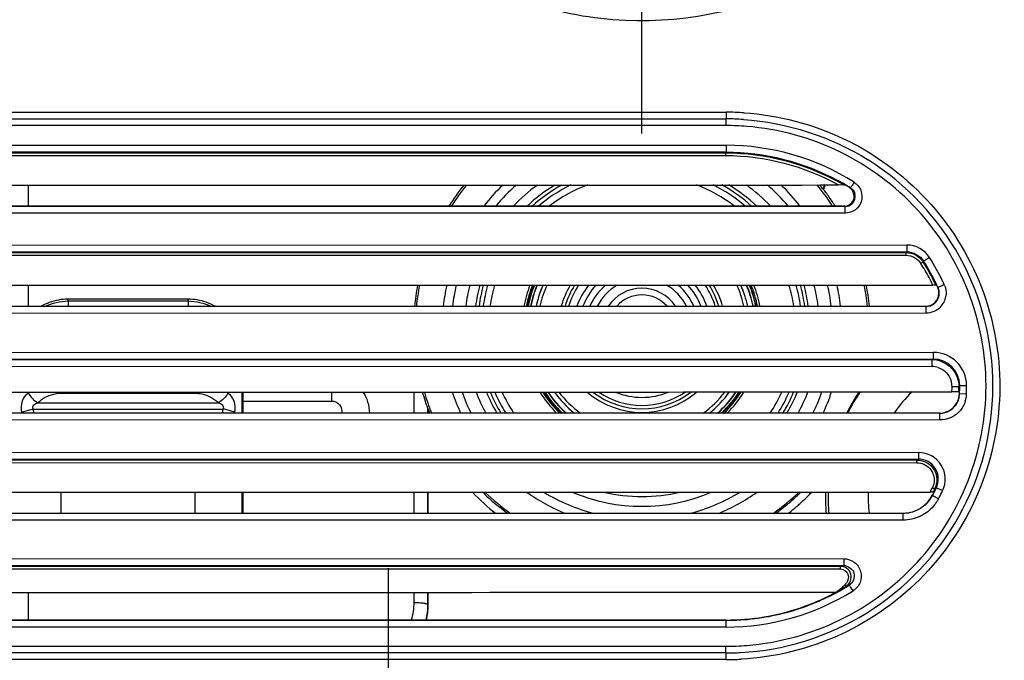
# Model space of a CAD drawing. Header units: millimetres. Extents: x 0 to 1660, y 0 to 1166.
# Tile 31 of 94: x 282 to 355, y 952 to 1000. Entities that reach past the tile are written whole.
import ezdxf

# ---------------------------------------------------------------- set-up
doc = ezdxf.new("R2010")
doc.units = ezdxf.units.MM
doc.header["$LTSCALE"] = 65.395
doc.linetypes.add('CENTER', pattern=[0.6, 0.375, -0.075, 0.075, -0.075])
doc.layers.get('0').update_dxf_attribs({"linetype": 'CONTINUOUS'})
doc.layers.add('DEFAULT_1', color=7, linetype='CENTER')
doc.layers.add('SUPERFICI', color=7, linetype='CONTINUOUS')

msp = doc.modelspace()

# ---------------------------------------------------------------- linework, layer by layer
at = {"color": 9, "linetype": 'Continuous'}
for p, q in [((244.495, 992.856), (334.585, 992.856)), ((334.561, 991.856), (245.911, 991.857)), ((253.441, 990.388), (334.586, 990.38)), ((253.447, 989.888), (334.572, 989.88)), ((253.567, 989.821), (334.57, 989.813)), ((253.57, 989.621), (334.568, 989.613)), ((334.57, 989.813), (334.572, 989.88)), ((282.273, 987.391), (282.273, 985.821)), ((343.9, 987.187), (343.83, 987.207)), ((343.502, 985.802), (256.262, 985.789)), ((343.516, 985.302), (256.255, 985.289)), ((257.185, 982.923), (348.132, 982.908)), ((257.191, 982.423), (348.116, 982.408)), ((257.28, 982.357), (348.08, 982.342)), ((257.283, 982.157), (348.073, 982.142)), ((348.116, 982.408), (348.08, 982.342)), ((349.384, 981.708), (349.349, 981.639)), ((282.273, 979.891), (282.273, 978.321)), ((350.438, 979.743), (350.463, 979.726)), ((285.273, 978.718), (285.273, 978.855)), ((294.273, 978.854), (294.273, 978.718)), ((319.751, 978.353), (319.909, 978.321)), ((334.315, 978.338), (334.32, 978.321)), ((336.795, 978.353), (336.638, 978.321)), ((349.531, 978.321), (349.557, 978.305)), ((349.573, 977.805), (257.738, 977.789)), ((349.557, 978.305), (257.744, 978.289)), ((258.996, 974.889), (350.106, 974.872)), ((259.001, 974.389), (350.09, 974.372)), ((259.063, 974.328), (350.028, 974.311)), ((350.09, 974.372), (350.028, 974.311)), ((259.069, 973.828), (350.012, 973.811)), ((284.765, 971.81), (294.782, 971.81)), ((305.023, 971.893), (305.023, 971.226)), ((311.204, 970.321), (311.203, 971.894)), ((351.511, 972.306), (352.027, 972.304)), ((352.088, 972.373), (352.027, 972.305)), ((352.078, 971.755), (352.064, 971.771)), ((352.594, 971.738), (352.078, 971.755)), ((352.605, 972.373), (352.088, 972.373)), ((283.006, 971.099), (296.541, 971.099)), ((298.377, 971.226), (305.023, 971.226)), ((350.58, 970.305), (259, 970.288)), ((282.653, 970.614), (296.894, 970.614)), ((312.237, 970.321), (312.237, 970.658)), ((350.58, 970.305), (350.565, 970.321)), ((350.596, 969.805), (258.995, 969.788)), ((258.243, 967.389), (349.004, 967.373)), ((258.248, 966.889), (348.988, 966.873)), ((258.302, 966.822), (348.881, 966.806)), ((258.304, 966.622), (348.875, 966.606)), ((284.765, 962.821), (284.765, 964.391)), ((294.782, 964.392), (294.782, 962.821)), ((311.206, 962.821), (311.205, 964.394)), ((312.237, 962.821), (312.237, 964.395)), ((350.336, 964.718), (350.226, 964.643)), ((350.038, 964.131), (350.029, 964.148)), ((347.832, 962.804), (347.822, 962.821)), ((347.847, 962.304), (257.98, 962.289)), ((347.832, 962.804), (257.986, 962.789)), ((257.412, 959.423), (343.408, 959.411)), ((257.418, 958.924), (343.393, 958.911)), ((257.455, 958.857), (343.156, 958.844)), ((257.458, 958.657), (343.151, 958.644)), ((343.581, 957.362), (343.567, 957.358)), ((282.273, 956.891), (282.273, 954.821)), ((311.208, 956.133), (311.208, 956.894)), ((312.237, 955.975), (312.237, 956.895)), ((312.254, 955.958), (312.237, 955.975)), ((334.571, 954.797), (253.873, 954.789)), ((334.573, 954.821), (334.571, 954.797)), ((334.586, 954.297), (253.866, 954.29)), ((245.912, 952.856), (334.561, 952.856)), ((334.586, 951.856), (244.495, 951.856))]:
    msp.add_line(p, q, dxfattribs=at)
at = {"color": 7, "linetype": 'Continuous'}
for p, q in [((244.504, 992.356), (334.573, 992.356)), ((343.568, 987.361), (343.587, 987.356)), ((341.89, 987.071), (341.856, 987.087)), ((343.433, 985.821), (256.476, 985.821)), ((350.376, 979.862), (350.385, 979.856)), ((259.33, 978.321), (349.531, 978.321)), ((294.273, 978.854), (285.273, 978.855)), ((352.021, 971.902), (352.066, 971.856)), ((298.377, 971.226), (298.376, 970.321)), ((350.565, 970.321), (259.305, 970.321)), ((312.237, 970.658), (312.246, 970.612)), ((298.387, 962.821), (298.39, 964.392)), ((312.254, 962.821), (312.254, 964.395)), ((350.107, 964.407), (350.138, 964.356)), ((258.015, 962.821), (347.822, 962.821)), ((342.973, 957.017), (342.893, 956.964)), ((312.257, 955.958), (312.257, 956.895)), ((342.649, 956.804), (342.607, 956.778)), ((342.806, 956.906), (342.772, 956.884)), ((334.573, 954.821), (254.287, 954.821)), ((334.573, 952.356), (244.504, 952.356))]:
    msp.add_line(p, q, dxfattribs=at)
for centre, radius, start, end in [((334.567, 972.297), 20.059, 86.23473, 89.98302), ((334.573, 972.356), 20, 301.72921, 57.85165), ((328.244, 976.698), 17.084, 141.22389, 147.69684), ((336.77, 989.089), 5.466, 338.52285, 342.06673), ((336.78, 989.033), 5.473, 338.99629, 342.70538), ((333.9, 952.429), 36.246, 74.52966, 74.77863), ((334.573, 972.356), 17.5, 58.06483, 58.99728), ((343.435, 986.575), 0.746, 47.59904, 58.00315), ((328.271, 976.698), 17.119, 35.99528, 37.29507), ((328.246, 976.68), 17.15, 33.08206, 35.99498), ((343.434, 986.571), 0.75, 269.9364, 349.15789), ((328.249, 976.682), 17.146, 32.21442, 33.08209), ((348.079, 980.841), 1.5, 32.13392, 36.34156), ((328.235, 976.694), 17.076, 169.1907, 174.52992), ((328.273, 976.647), 8.824, 158.38448, 168.8826), ((328.288, 976.643), 8.821, 158.34489, 169.02565), ((328.291, 976.643), 8.726, 158.10641, 168.39348), ((328.273, 976.647), 8.51, 157.54762, 168.40635), ((328.289, 976.642), 8.51, 157.50549, 168.61347), ((328.293, 976.641), 8.121, 156.36154, 168.05983), ((328.288, 976.642), 8.115, 156.34737, 165.06564), ((328.273, 976.647), 6, 147.1789, 163.80851), ((328.273, 976.647), 6, 16.20839, 32.87485), ((328.254, 976.641), 8.121, 11.94575, 23.69757), ((328.252, 976.641), 8.122, 11.94845, 23.69595), ((328.253, 976.641), 8.121, 11.94045, 23.69333), ((328.257, 976.642), 8.51, 11.38689, 22.53979), ((328.273, 976.647), 8.51, 11.59365, 22.49609), ((328.256, 976.643), 8.727, 11.61037, 21.9392), ((328.259, 976.642), 8.821, 10.97527, 21.69629), ((328.273, 976.647), 8.824, 11.1174, 21.65941), ((328.249, 976.687), 17.145, 5.46981, 10.82834), ((328.395, 945.087), 41.139, 57.70283, 57.82009), ((334.573, 972.356), 17.5, 24.9681, 25.37693), ((285.326, 974.559), 4.299, 109.95003, 118.8594), ((294.208, 974.534), 4.325, 61.15188, 71.04667), ((329.956, 976.318), 10.539, 168.88663, 169.04041), ((328.291, 976.644), 8.727, 168.40155, 168.91551), ((329.428, 976.411), 9.689, 168.40926, 168.6297), ((328.264, 976.65), 8.09, 165.07691, 168.07464), ((328.274, 976.647), 8.101, 165.68187, 168.07491), ((327.124, 976.412), 9.683, 11.37048, 11.59106), ((328.256, 976.644), 8.726, 11.08425, 11.60241), ((326.599, 976.319), 10.53, 10.95988, 11.11378), ((350.025, 972.299), 2.011, 71.71501, 89.91298), ((350.024, 972.308), 2.005, 40.87848, 51.07858), ((328.273, 976.647), 8.824, 212.58726, 225.82488), ((328.294, 976.667), 8.834, 212.69849, 225.91739), ((328.3, 976.668), 8.742, 213.08867, 226.56426), ((328.273, 976.647), 8.51, 213.93371, 228.04346), ((328.297, 976.67), 8.526, 214.04691, 228.17366), ((328.302, 976.675), 8.139, 215.95751, 231.33328), ((328.301, 976.674), 8.137, 215.96551, 231.34374), ((328.273, 976.647), 6, 232.34285, 307.69345), ((328.246, 976.674), 8.138, 308.63594, 324.09411), ((328.245, 976.675), 8.139, 308.64492, 324.08488), ((328.247, 976.673), 8.137, 308.67184, 324.08332), ((328.244, 976.675), 8.14, 308.68256, 324.09438), ((328.249, 976.671), 8.526, 311.82626, 325.99656), ((328.273, 976.647), 8.51, 311.95654, 326.11165), ((328.246, 976.668), 8.743, 313.43193, 326.95672), ((328.252, 976.667), 8.834, 314.07559, 327.34405), ((328.273, 976.647), 8.824, 314.17512, 327.45683), ((351.521, 943.783), 28.128, 89.84457, 90.03205), ((334.573, 972.356), 17.5, 358.08335, 358.36275), ((350.568, 971.814), 1.492, 291.925, 299.31412), ((348.871, 965.308), 1.509, 333.83322, 350.20551), ((356.252, 964.085), 14.231, 178.70993, 180.15279), ((334.573, 972.356), 17.5, 332.03011, 332.79711), ((356.26, 964.086), 14.239, 180.15646, 185.09986), ((347.819, 965.336), 2.515, 270.06532, 283.9421), ((347.822, 965.325), 2.503, 283.93637, 297.54227), ((347.822, 965.321), 2.5, 297.58545, 304.53343), ((334.502, 969.55), 15.127, 303.29621, 303.68976), ((335.067, 966.735), 12.529, 311.1039, 312.5501), ((324.71, 978.01), 27.838, 312.44215, 312.76612), ((334.506, 969.544), 15.119, 302.58528, 303.14056), ((306.739, 955.975), 5.498, 347.88293, 359.9977), ((306.753, 955.962), 5.502, 348.03418, 359.9601), ((334.573, 972.356), 17.535, 270, 288.61152), ((334.575, 972.352), 19.996, 273.10517, 301.7305), ((334.568, 972.437), 20.081, 270.01618, 273.11219)]:
    msp.add_arc(centre, radius, start, end, dxfattribs=at)
at = {"color": 9, "linetype": 'Continuous'}
for centre, radius, start, end in [((334.579, 972.305), 20.551, 86.20922, 89.98368), ((334.554, 972.343), 19.514, 85.35008, 89.97973), ((334.579, 972.355), 18.025, 57.81413, 89.97929), ((328.273, 976.647), 16.982, 140.73512, 147.27494), ((328.273, 976.647), 14.983, 134.13254, 142.19834), ((328.273, 976.647), 14.292, 131.18532, 140.06014), ((328.273, 976.647), 13.308, 126.07087, 136.38003), ((328.273, 976.647), 12.009, 116.37994, 130.18209), ((328.273, 976.647), 11.509, 110.79548, 127.07076), ((328.273, 976.647), 11.509, 52.92925, 69.24532), ((328.273, 976.647), 12.009, 49.81791, 63.6618), ((328.273, 976.647), 13.308, 43.61997, 53.97125), ((328.273, 976.647), 14.292, 39.93997, 48.85749), ((328.273, 976.647), 14.983, 37.80165, 45.91229), ((328.273, 976.647), 16.982, 32.71631, 39.31212), ((334.553, 972.33), 17.552, 59.54175, 61.3858), ((334.571, 972.367), 17.445, 59.5328, 60.71811), ((334.585, 972.386), 17.488, 57.8177, 59.54183), ((343.502, 986.551), 0.749, 269.96612, 356.00249), ((343.499, 986.551), 0.753, 356.04179, 10.48282), ((333.839, 952.289), 34.878, 73.91604, 74.03252), ((348.131, 980.907), 2.001, 32.25593, 89.96249), ((334.563, 972.36), 17.251, 30.09452, 32.12022), ((334.554, 972.351), 17.469, 25.9711, 32.1204), ((334.552, 972.35), 17.538, 25.62719, 32.2499), ((334.571, 972.349), 18.036, 25.65061, 32.25687), ((334.553, 972.355), 17.262, 25.95554, 30.09426), ((328.273, 976.647), 16.982, 168.97368, 174.3409), ((328.273, 976.647), 14.983, 167.45896, 173.58064), ((328.273, 976.647), 14.292, 166.84391, 173.26862), ((328.273, 976.647), 13.308, 165.86523, 172.76788), ((328.273, 976.647), 12.009, 164.29776, 171.98168), ((328.273, 976.647), 11.509, 163.59879, 171.63035), ((328.273, 976.647), 8.822, 158.38368, 169.05586), ((328.273, 976.647), 8.691, 158.03758, 168.68536), ((328.294, 976.64), 7.848, 155.4804, 167.63343), ((328.298, 976.637), 6.301, 148.81099, 164.49232), ((328.273, 976.647), 5.748, 145.53868, 163.06092), ((328.273, 976.647), 5.148, 140.84162, 161.01441), ((328.273, 976.647), 4.732, 136.58695, 159.28665), ((328.273, 976.647), 4.241, 129.90737, 156.7451), ((328.273, 976.647), 3.741, 119.6188, 153.40283), ((328.273, 976.647), 3.741, 26.59717, 60.42501), ((328.273, 976.647), 4.241, 23.2549, 50.13556), ((328.273, 976.647), 4.732, 20.71333, 43.45467), ((328.273, 976.647), 5.148, 18.98559, 39.20031), ((328.273, 976.647), 5.748, 16.93654, 34.48517), ((328.245, 976.635), 6.304, 15.66472, 31.21881), ((328.252, 976.64), 7.848, 12.36682, 24.56623), ((328.273, 976.647), 8.691, 11.31464, 22.00624), ((328.273, 976.647), 8.822, 10.94414, 21.66118), ((328.273, 976.647), 11.509, 8.36965, 16.44469), ((328.273, 976.647), 12.009, 8.01832, 15.74586), ((328.273, 976.647), 13.308, 7.23212, 14.17783), ((328.273, 976.647), 14.292, 6.73138, 13.1994), ((328.273, 976.647), 14.983, 6.41936, 12.5846), ((328.273, 976.647), 16.982, 5.65924, 11.07038), ((334.574, 972.361), 17.447, 25.62556, 25.96905), ((334.568, 972.359), 17.519, 25.36275, 25.62468), ((334.573, 972.361), 17.514, 24.86893, 25.36276), ((334.589, 972.359), 18.015, 25.39344, 25.64816), ((334.594, 972.361), 18.009, 24.87424, 25.39346), ((349.573, 979.306), 1.499, 21.59686, 24.87161), ((328.273, 976.647), 3.025, 33.61507, 146.38493), ((328.273, 976.647), 2.526, 41.52272, 138.47727), ((349.556, 979.304), 0.999, 270.05229, 345.76004), ((349.553, 979.304), 1.003, 14.53508, 24.86403), ((349.547, 979.304), 1.009, 354.95178, 14.4492), ((349.554, 979.305), 1.001, 345.74329, 354.87743), ((349.564, 979.308), 1.508, 333.33128, 350.34512), ((349.573, 979.305), 1.499, 350.39091, 354.8568), ((327.011, 976.9), 7.403, 168.68813, 168.93619), ((329.531, 976.9), 7.408, 11.06353, 11.31142), ((349.563, 979.311), 1.51, 314.52967, 333.2253), ((350.104, 972.371), 2.501, 0.05332, 89.95003), ((350.088, 972.372), 2, 0.03715, 89.93688), ((350.01, 972.303), 1.508, 71.70754, 89.90885), ((350, 972.309), 1.51, 359.88229, 17.15608), ((328.273, 976.647), 16.982, 196.25349, 201.88543), ((328.273, 976.647), 14.983, 198.50107, 204.97996), ((328.273, 976.647), 14.292, 199.42527, 206.30093), ((328.273, 976.647), 13.308, 200.93351, 208.40987), ((328.273, 976.647), 12.009, 203.32682, 211.82104), ((328.273, 976.647), 11.509, 204.3959, 213.37083), ((328.273, 976.647), 8.822, 212.60471, 225.85255), ((328.273, 976.647), 8.691, 213.14418, 226.7458), ((328.304, 976.678), 7.869, 217.43982, 233.93908), ((328.273, 976.647), 6.274, 229.20013, 310.83662), ((328.273, 976.647), 5.748, 235.70842, 304.26932), ((328.273, 976.647), 5.148, 247.2974, 292.74776), ((328.247, 976.674), 7.863, 306.0536, 322.61139), ((328.273, 976.647), 8.691, 313.2542, 326.89966), ((328.273, 976.647), 8.822, 314.14745, 327.43952), ((328.273, 976.647), 11.509, 326.62917, 335.64707), ((328.273, 976.647), 12.009, 328.17896, 336.71638), ((328.273, 976.647), 13.308, 331.59013, 339.11021), ((328.273, 976.647), 14.292, 333.69901, 340.61779), ((328.273, 976.647), 14.983, 335.02004, 341.54225), ((356.273, 964.047), 14.051, 145.96673, 153.45825), ((356.273, 964.047), 11.052, 134.58196, 145.3809), ((334.543, 972.356), 16.968, 358.49635, 359.83002), ((334.573, 972.356), 17.454, 358.51007, 359.83093), ((350.574, 971.807), 1.504, 350.02094, 358.02057), ((334.573, 972.356), 17.515, 358.03269, 0.05557), ((350.583, 971.808), 2.012, 342.73236, 357.98838), ((334.587, 972.356), 18.017, 358.03319, 358.35693), ((334.584, 972.356), 18.021, 358.35706, 0.05519), ((350.579, 971.805), 1.5, 270.05032, 331.45083), ((350.574, 971.807), 1.504, 331.44618, 337.16173), ((350.573, 971.807), 1.506, 337.19334, 350.01661), ((309.95, 974.662), 27.596, 188.43418, 189.04955), ((269.605, 974.66), 27.587, 350.95016, 351.5657), ((328.199, 976.669), 17.065, 200.78977, 201.84573), ((350.584, 971.815), 2.014, 312.7751, 319.26283), ((349.002, 965.372), 2, 334.14698, 89.94764), ((328.974, 998.807), 37.687, 301.88523, 302.07617), ((348.986, 965.373), 1.5, 334.13216, 89.92894), ((328.288, 976.627), 17.643, 223.91972, 231.52097), ((328.265, 976.701), 17.14, 225.91779, 227.39721), ((328.273, 976.647), 16.982, 226.22083, 234.56136), ((328.273, 976.647), 14.983, 234.87029, 247.49794), ((328.273, 976.647), 14.292, 239.061, 255.36246), ((328.273, 976.647), 13.308, 247.1236, 292.92077), ((328.273, 976.647), 14.292, 284.63722, 300.98116), ((328.273, 976.647), 14.983, 292.50209, 305.17151), ((328.273, 976.647), 16.982, 305.42774, 313.83822), ((328.256, 976.692), 17.129, 312.92273, 314.16577), ((328.282, 976.623), 17.638, 315.1269, 316.15738), ((356.273, 964.047), 14.051, 178.5365, 185.00683), ((356.273, 964.047), 11.052, 178.11906, 186.37962), ((334.556, 972.356), 17.259, 332.58747, 333.78287), ((334.563, 972.356), 17.525, 332.36806, 334.16093), ((334.56, 972.358), 17.463, 332.91269, 333.78091), ((334.582, 972.357), 18.023, 332.36169, 334.15526), ((328.282, 976.72), 17.165, 227.39867, 234.10963), ((328.256, 976.692), 17.129, 309.56657, 311.83722), ((328.258, 976.689), 17.125, 311.83746, 312.92274), ((328.282, 976.622), 17.638, 312.16592, 312.72299), ((328.284, 976.62), 17.634, 312.72299, 313.24639), ((328.281, 976.623), 17.639, 313.24653, 315.12691), ((347.828, 965.305), 2.502, 312.48107, 321.92556), ((347.821, 965.311), 2.511, 321.92374, 331.98947), ((334.575, 972.35), 17.511, 332.00944, 332.36798), ((347.829, 965.317), 3.021, 321.85743, 326.79674), ((347.85, 965.304), 2.997, 326.7928, 331.9906), ((334.586, 972.355), 18.018, 332.0031, 332.36155), ((328.255, 976.693), 17.131, 305.92537, 309.56597), ((328.281, 976.624), 17.64, 308.50866, 308.72035), ((328.282, 976.622), 17.638, 308.72046, 311.05274), ((328.281, 976.624), 17.64, 311.05288, 312.16592), ((347.841, 965.313), 3.01, 295.32658, 299.39801), ((333.888, 992.321), 34.736, 285.47619, 285.88178), ((343.155, 958.044), 0.8, 300.97503, 89.93004), ((334.579, 972.357), 18.06, 270.02088, 301.78094), ((334.547, 972.391), 17.597, 294.73692, 301.77232), ((334.565, 972.355), 17.491, 298.7288, 300.97459), ((333.796, 991.096), 35.124, 286.17462, 286.56909), ((334.557, 972.367), 17.571, 291.21362, 294.73969), ((306.707, 956.136), 4.498, 342.99176, 359.95782), ((334.566, 972.349), 17.552, 284.13753, 291.20687), ((334.556, 972.433), 17.635, 270.05007, 284.10353), ((334.554, 972.368), 19.512, 270.01983, 274.63665), ((334.58, 972.424), 20.568, 270.01625, 273.1315)]:
    msp.add_arc(centre, radius, start, end, dxfattribs=at)
at = {"color": 7, "linetype": 'Continuous'}
for centre, major_axis, start_param, end_param in [((282.273, 1024.204), (2108.998, 0), -1.58318, -1.541997), ((282.273, 1016.704), (2108.998, 0), -1.581695, -1.538642), ((282.273, 1008.704), (2108.998, 0), -1.581584, -1.537964), ((298.421, 970.866), (-0.002, 2.5), 1.146956, 1.42601), ((282.273, 1001.204), (2108.998, 0), -1.582102, -1.538736), ((282.273, 993.704), (2108.998, 0), 4.699652, 4.741112)]:
    msp.add_ellipse(centre, major_axis=major_axis, ratio=0.017455, start_param=start_param, end_param=end_param, dxfattribs=at)
at = {"color": 9, "linetype": 'Continuous'}
for points, knots in [([(355.428, 1026.856), (355.428, 1024.423), (354.763, 1019.531), (350.926, 1010.535), (341.764, 1001.723), (329.358, 998.955), (319.74, 1000.726), (315.295, 1002.874), (313.267, 1004.218)], [0, 0, 0, 0, 0.125597, 0.251169, 0.500017, 0.748856, 0.874415, 1, 1, 1, 1]), ([(334.573, 992.356), (334.561, 992.356), (334.58, 992.278), (334.556, 992.201), (334.564, 992.034), (334.561, 991.92), (334.561, 991.856)], [0, 0, 0, 0, 0.076819, 0.293306, 0.618109, 1, 1, 1, 1]), ([(334.586, 992.856), (334.586, 992.792), (334.582, 992.678), (334.59, 992.511), (334.567, 992.434), (334.586, 992.356), (334.573, 992.356)], [0, 0, 0, 0, 0.381894, 0.706698, 0.923183, 1, 1, 1, 1]), ([(335.938, 992.811), (338.497, 992.642), (343.603, 991.318), (349.953, 986.66), (354.148, 979.985), (355.583, 972.233), (354.057, 964.499), (349.784, 957.873), (343.382, 953.292), (338.263, 952.027), (335.703, 951.887)], [0, 0, 0, 0, 0.12498, 0.249987, 0.375009, 0.500046, 0.625083, 0.750105, 0.875096, 1, 1, 1, 1]), ([(336.132, 952.92), (338.531, 953.114), (343.303, 954.415), (349.224, 958.825), (353.144, 965.091), (354.512, 972.354), (353.146, 979.617), (349.227, 985.884), (343.307, 990.296), (338.535, 991.597), (336.136, 991.792)], [0, 0, 0, 0, 0.125005, 0.249986, 0.374985, 0.5, 0.625014, 0.750014, 0.874994, 1, 1, 1, 1]), ([(334.586, 990.38), (334.586, 990.263), (334.598, 990.1), (334.569, 989.95), (334.584, 989.887), (334.573, 989.88)], [0, 0, 0, 0, 0.700593, 0.918277, 1, 1, 1, 1]), ([(334.568, 989.613), (334.568, 989.637), (334.568, 989.663), (334.572, 989.788), (334.572, 989.762)], [0, 0, 0, 0, 0.469367, 1, 1, 1, 1]), ([(344.18, 987.61), (344.403, 987.469), (344.768, 987.029), (344.802, 986.183), (344.324, 985.482), (343.78, 985.302), (343.516, 985.302)], [0, 0, 0, 0, 0.249553, 0.499448, 0.749675, 1, 1, 1, 1]), ([(344.18, 987.61), (344.117, 987.509), (344.04, 987.363), (343.934, 987.249), (343.913, 987.187), (343.9, 987.187)], [0, 0, 0, 0, 0.699738, 0.918019, 1, 1, 1, 1]), ([(343.516, 985.302), (343.516, 985.365), (343.513, 985.48), (343.518, 985.639), (343.499, 985.73), (343.513, 985.795), (343.502, 985.802)], [0, 0, 0, 0, 0.377854, 0.70047, 0.91812, 1, 1, 1, 1]), ([(348.132, 982.908), (348.132, 982.845), (348.129, 982.73), (348.134, 982.57), (348.114, 982.48), (348.128, 982.415), (348.116, 982.408)], [0, 0, 0, 0, 0.377796, 0.700371, 0.918019, 1, 1, 1, 1]), ([(348.073, 982.142), (348.073, 982.165), (348.074, 982.222), (348.072, 982.263), (348.077, 982.324), (348.078, 982.298), (348.078, 982.29)], [0, 0, 0, 0, 0.35694, 0.813511, 0.880115, 1, 1, 1, 1]), ([(349.174, 981.533), (349.194, 981.545), (349.244, 981.576), (349.278, 981.599), (349.333, 981.631), (349.311, 981.616), (349.304, 981.612)], [0, 0, 0, 0, 0.355289, 0.81359, 0.88145, 1, 1, 1, 1]), ([(349.823, 981.975), (349.721, 981.911), (349.59, 981.814), (349.441, 981.75), (349.398, 981.705), (349.384, 981.708)], [0, 0, 0, 0, 0.699308, 0.91806, 1, 1, 1, 1]), ([(350.933, 979.936), (350.824, 979.886), (350.681, 979.808), (350.524, 979.76), (350.477, 979.723), (350.463, 979.726)], [0, 0, 0, 0, 0.699241, 0.918094, 1, 1, 1, 1]), ([(349.573, 977.805), (349.573, 977.868), (349.57, 977.983), (349.575, 978.143), (349.555, 978.233), (349.569, 978.298), (349.557, 978.305)], [0, 0, 0, 0, 0.377777, 0.700339, 0.917986, 1, 1, 1, 1]), ([(350.106, 974.872), (350.106, 974.809), (350.103, 974.694), (350.108, 974.534), (350.088, 974.444), (350.102, 974.379), (350.09, 974.372)], [0, 0, 0, 0, 0.377768, 0.700325, 0.917973, 1, 1, 1, 1]), ([(350.012, 973.811), (350.012, 973.874), (350.015, 973.989), (350.01, 974.149), (350.03, 974.239), (350.016, 974.304), (350.028, 974.311)], [0, 0, 0, 0, 0.37777, 0.700326, 0.917972, 1, 1, 1, 1]), ([(281.809, 970.366), (281.749, 970.651), (281.769, 971.219), (282.102, 971.688), (282.303, 971.831)], [0, 0, 0, 0, 0.541148, 1, 1, 1, 1]), ([(283.006, 971.099), (283.113, 971.203), (283.61, 971.609), (284.273, 971.81), (284.765, 971.81)], [0, 0, 0, 0, 0.232261, 1, 1, 1, 1]), ([(294.782, 971.81), (294.955, 971.81), (295.596, 971.747), (296.205, 971.426), (296.541, 971.099)], [0, 0, 0, 0, 0.269721, 1, 1, 1, 1]), ([(297.244, 971.831), (297.445, 971.689), (297.778, 971.22), (297.798, 970.651), (297.738, 970.366)], [0, 0, 0, 0, 0.458318, 1, 1, 1, 1]), ([(282.653, 970.614), (282.609, 970.714), (282.682, 970.983), (282.901, 971.065), (283.006, 971.099)], [0, 0, 0, 0, 0.496961, 1, 1, 1, 1]), ([(296.541, 971.099), (296.645, 971.065), (296.864, 970.984), (296.937, 970.715), (296.894, 970.614)], [0, 0, 0, 0, 0.500674, 1, 1, 1, 1]), ([(281.809, 970.366), (281.859, 970.396), (282.127, 970.52), (282.419, 970.582), (282.653, 970.614)], [0, 0, 0, 0, 0.198607, 1, 1, 1, 1]), ([(297.738, 970.366), (297.688, 970.396), (297.419, 970.52), (297.127, 970.582), (296.894, 970.614)], [0, 0, 0, 0, 0.198607, 1, 1, 1, 1]), ([(350.596, 969.805), (350.596, 969.868), (350.593, 969.983), (350.598, 970.143), (350.578, 970.234), (350.592, 970.299), (350.58, 970.305)], [0, 0, 0, 0, 0.377764, 0.700316, 0.917962, 1, 1, 1, 1]), ([(349.004, 967.373), (349.004, 967.31), (349.001, 967.195), (349.006, 967.035), (348.986, 966.944), (349, 966.879), (348.988, 966.873)], [0, 0, 0, 0, 0.377785, 0.700352, 0.917999, 1, 1, 1, 1]), ([(348.875, 966.606), (348.875, 966.63), (348.876, 966.687), (348.874, 966.728), (348.879, 966.789), (348.88, 966.763), (348.88, 966.755)], [0, 0, 0, 0, 0.356933, 0.813498, 0.880109, 1, 1, 1, 1]), ([(350.04, 964.731), (350.061, 964.721), (350.114, 964.695), (350.151, 964.676), (350.209, 964.65), (350.185, 964.662), (350.178, 964.666)], [0, 0, 0, 0, 0.355175, 0.813611, 0.881554, 1, 1, 1, 1]), ([(350.802, 964.5), (350.694, 964.552), (350.553, 964.633), (350.396, 964.683), (350.35, 964.721), (350.336, 964.718)], [0, 0, 0, 0, 0.699249, 0.91809, 1, 1, 1, 1]), ([(350.047, 964.128), (350.045, 964.129), (350.042, 964.13), (350.039, 964.131), (350.038, 964.131)], [0, 0, 0, 0, 0.702814, 1, 1, 1, 1]), ([(350.496, 963.896), (350.445, 963.923), (350.296, 964.001), (350.148, 964.084), (350.047, 964.128)], [0, 0, 0, 0, 0.341721, 1, 1, 1, 1]), ([(347.847, 962.304), (347.847, 962.367), (347.844, 962.482), (347.85, 962.642), (347.83, 962.732), (347.844, 962.797), (347.832, 962.804)], [0, 0, 0, 0, 0.3778, 0.700377, 0.918025, 1, 1, 1, 1]), ([(343.408, 959.411), (343.408, 959.348), (343.405, 959.232), (343.41, 959.073), (343.39, 958.982), (343.405, 958.918), (343.393, 958.911)], [0, 0, 0, 0, 0.377855, 0.700472, 0.918122, 1, 1, 1, 1]), ([(343.408, 959.411), (343.682, 959.41), (344.248, 959.223), (344.746, 958.493), (344.709, 957.609), (344.325, 957.15), (344.091, 957.005)], [0, 0, 0, 0, 0.249503, 0.499382, 0.749658, 1, 1, 1, 1]), ([(343.151, 958.644), (343.151, 958.667), (343.152, 958.725), (343.15, 958.766), (343.154, 958.827), (343.155, 958.801), (343.155, 958.793)], [0, 0, 0, 0, 0.356977, 0.813585, 0.880147, 1, 1, 1, 1]), ([(343.151, 958.644), (343.376, 958.644), (343.88, 958.299), (343.708, 957.785), (343.612, 957.573)], [0, 0, 0, 0, 0.492188, 1, 1, 1, 1]), ([(343.393, 958.911), (343.714, 958.911), (344.424, 958.404), (344.087, 957.6), (343.813, 957.43)], [0, 0, 0, 0, 0.499409, 1, 1, 1, 1]), ([(343.497, 957.466), (343.508, 957.448), (343.527, 957.418), (343.546, 957.387), (343.554, 957.375)], [0, 0, 0, 0, 0.593047, 1, 1, 1, 1]), ([(343.554, 957.375), (343.555, 957.374), (343.562, 957.368), (343.551, 957.383), (343.548, 957.388)], [0, 0, 0, 0, 0.14277, 1, 1, 1, 1]), ([(344.091, 957.005), (344.028, 957.106), (343.952, 957.253), (343.847, 957.368), (343.827, 957.43), (343.813, 957.431)], [0, 0, 0, 0, 0.699707, 0.918007, 1, 1, 1, 1]), ([(311.205, 956.133), (311.334, 956.134), (311.572, 956.128), (311.901, 956.097), (312.098, 956.057), (312.233, 956.009), (312.237, 955.975)], [0, 0, 0, 0, 0.365985, 0.682399, 0.901172, 1, 1, 1, 1]), ([(334.586, 954.297), (334.586, 954.414), (334.598, 954.577), (334.569, 954.727), (334.584, 954.79), (334.573, 954.797)], [0, 0, 0, 0, 0.700637, 0.918295, 1, 1, 1, 1]), ([(334.573, 952.356), (334.561, 952.356), (334.58, 952.434), (334.556, 952.511), (334.564, 952.678), (334.561, 952.792), (334.561, 952.856)], [0, 0, 0, 0, 0.07682, 0.293308, 0.61811, 1, 1, 1, 1]), ([(334.586, 951.856), (334.586, 951.92), (334.582, 952.034), (334.59, 952.201), (334.567, 952.278), (334.586, 952.356), (334.573, 952.356)], [0, 0, 0, 0, 0.38191, 0.706708, 0.923184, 1, 1, 1, 1])]:
    msp.add_open_spline(points, degree=3, knots=knots, dxfattribs=at)
at = {"color": 7, "linetype": 'Continuous'}
for points in [[(335.885, 992.313), (339.147, 992.098), (342.447, 991.029), (345.215, 989.289)], [(344.17, 986.43), (344.217, 986.67), (344.119, 986.961), (343.938, 987.126)], [(348.08, 982.342), (348.319, 982.341), (348.565, 982.281), (348.777, 982.169)], [(348.777, 982.169), (348.975, 982.065), (349.154, 981.911), (349.287, 981.73)], [(350.272, 978.649), (350.419, 978.811), (350.515, 979.036), (350.529, 979.255)], [(350.529, 979.255), (350.54, 979.42), (350.508, 979.593), (350.438, 979.743)], [(285.273, 978.855), (284.795, 978.855), (284.31, 978.763), (283.86, 978.6)], [(295.612, 978.624), (295.184, 978.771), (294.726, 978.853), (294.273, 978.854)], [(349.531, 978.321), (349.643, 978.321), (349.756, 978.341), (349.862, 978.378)], [(349.862, 978.378), (350.017, 978.432), (350.162, 978.528), (350.272, 978.649)], [(350.656, 974.209), (350.882, 974.134), (351.098, 974.017), (351.283, 973.867)], [(351.539, 973.619), (351.845, 973.266), (352.028, 972.772), (352.027, 972.305)], [(307.876, 970.321), (307.873, 970.871), (307.697, 971.441), (307.39, 971.897)], [(351.937, 971.217), (352.014, 971.39), (352.057, 971.582), (352.064, 971.771)], [(351.298, 970.513), (351.575, 970.668), (351.81, 970.927), (351.937, 971.217)], [(350.565, 970.321), (350.755, 970.321), (350.948, 970.359), (351.125, 970.43)], [(348.881, 966.806), (349.094, 966.806), (349.311, 966.759), (349.505, 966.67)], [(349.505, 966.67), (349.693, 966.584), (349.866, 966.455), (350.004, 966.3)], [(350.004, 966.3), (350.29, 965.976), (350.432, 965.478), (350.358, 965.052)], [(349.239, 963.262), (349.565, 963.486), (349.843, 963.799), (350.029, 964.148)]]:
    msp.add_open_spline(points, degree=3, dxfattribs=at)
at = {"color": 9, "linetype": 'Continuous'}
for points in [[(334.568, 989.613), (337.475, 989.612), (340.469, 988.829), (343.004, 987.406)], [(334.57, 989.813), (337.51, 989.812), (340.539, 989.021), (343.104, 987.583)], [(334.572, 989.88), (337.457, 989.878), (340.426, 989.12), (342.959, 987.739)], [(343.9, 987.187), (344.07, 987.08), (344.202, 986.885), (344.239, 986.687)], [(348.073, 982.142), (348.493, 982.141), (348.951, 981.888), (349.174, 981.533)], [(348.116, 982.408), (348.599, 982.408), (349.126, 982.116), (349.384, 981.708)], [(350.966, 979.858), (351.052, 979.643), (351.087, 979.401), (351.066, 979.17)], [(350.623, 978.234), (350.353, 977.97), (349.951, 977.805), (349.573, 977.805)], [(350.483, 973.735), (350.917, 973.591), (351.308, 973.191), (351.444, 972.754)], [(282.303, 971.831), (282.449, 971.526), (282.707, 971.258), (283.006, 971.099)], [(297.244, 971.831), (297.098, 971.526), (296.839, 971.258), (296.541, 971.099)], [(352.504, 971.211), (352.424, 970.953), (352.287, 970.706), (352.111, 970.501)], [(351.952, 970.337), (351.596, 970.007), (351.082, 969.806), (350.596, 969.805)], [(348.875, 966.606), (349.231, 966.606), (349.612, 966.434), (349.848, 966.167)], [(349.848, 966.167), (350.045, 965.944), (350.167, 965.632), (350.173, 965.334)], [(350.173, 965.334), (350.178, 965.128), (350.131, 964.916), (350.04, 964.731)], [(349.518, 963.46), (349.073, 963.053), (348.435, 962.804), (347.832, 962.804)], [(350.205, 963.451), (349.965, 963.145), (349.658, 962.882), (349.319, 962.69)], [(349.129, 962.592), (348.733, 962.405), (348.285, 962.304), (347.847, 962.304)]]:
    msp.add_open_spline(points, degree=3, dxfattribs=at)
at = {"color": 7, "linetype": 'Continuous'}
for points, knots in [([(341.856, 987.087), (341.82, 987.105), (341.75, 987.236), (341.653, 987.329), (341.59, 987.405)], [0, 0, 0, 0, 0.290041, 1, 1, 1, 1]), ([(343.416, 987.403), (343.36, 987.418), (343.219, 987.397), (343.083, 987.406), (343.004, 987.406)], [0, 0, 0, 0, 0.425602, 1, 1, 1, 1]), ([(350.305, 979.907), (350.29, 979.916), (350.225, 979.901), (350.168, 979.91), (350.126, 979.909)], [0, 0, 0, 0, 0.288431, 1, 1, 1, 1]), ([(312.237, 970.658), (312.225, 970.725), (312.15, 970.894), (312.022, 971.307), (311.909, 971.654), (311.839, 971.895)], [0, 0, 0, 0, 0.157314, 0.422034, 1, 1, 1, 1]), ([(344.526, 971.909), (344.456, 971.8), (344.13, 971.285), (343.833, 970.751), (343.621, 970.321)], [0, 0, 0, 0, 0.212979, 1, 1, 1, 1]), ([(352.021, 971.902), (352.013, 971.91), (351.965, 971.899), (351.833, 971.92), (351.697, 971.91), (351.597, 971.911)], [0, 0, 0, 0, 0.078966, 0.290569, 1, 1, 1, 1]), ([(312.251, 970.321), (312.251, 970.352), (312.247, 970.449), (312.258, 970.547), (312.246, 970.611)], [0, 0, 0, 0, 0.321502, 1, 1, 1, 1]), ([(350.107, 964.407), (350.098, 964.421), (350.021, 964.394), (349.972, 964.41), (349.93, 964.409)], [0, 0, 0, 0, 0.284371, 1, 1, 1, 1]), ([(342.973, 957.017), (342.996, 957.035), (343.108, 957.126), (343.218, 957.219), (343.304, 957.294)], [0, 0, 0, 0, 0.208598, 1, 1, 1, 1]), ([(342.607, 956.778), (342.435, 956.668), (342.038, 956.496), (341.239, 956.121), (340.6, 955.883), (340.17, 955.738)], [0, 0, 0, 0, 0.231225, 0.486236, 1, 1, 1, 1])]:
    msp.add_open_spline(points, degree=3, knots=knots, dxfattribs=at)
at = {"layer": 'DEFAULT_1', "color": 2, "linetype": 'CENTER'}
for p, q in [((328.273, 991.271), (328.273, 1062.041)), ((309.273, 907.618), (309.273, 958.694))]:
    msp.add_line(p, q, dxfattribs=at)
at = {"layer": 'SUPERFICI', "color": 9, "linetype": 'Continuous'}
for p, q in [((285.273, 978.718), (285.273, 978.321)), ((285.273, 978.718), (294.273, 978.718)), ((294.273, 978.718), (294.273, 978.321)), ((298.282, 971.892), (298.282, 970.321)), ((298.282, 964.392), (298.282, 962.821))]:
    msp.add_line(p, q, dxfattribs=at)
for radius, start, end in [(12.577, 121.215, 133.15234), (12.321, 119.1779, 131.86651), (12.321, 48.13349, 60.86445), (12.577, 46.84766, 58.82735), (12.577, 165.0213, 172.34938), (12.321, 164.70635, 172.18852), (12.321, 7.81149, 15.33657), (12.577, 7.65062, 15.02194), (12.577, 202.20747, 210.20394), (12.321, 202.70208, 210.91212), (12.321, 329.08788, 337.34144), (12.577, 329.79606, 337.83634), (12.577, 256.91708, 283.12032)]:
    msp.add_arc((328.273, 976.647), radius, start, end, dxfattribs=at)
at = {"layer": 'SUPERFICI', "color": 7, "linetype": 'Continuous'}
for start, end in [(158.81985, 169.27056), (10.72944, 21.2244), (211.91867, 224.75067), (315.24933, 328.1264)]:
    msp.add_arc((328.273, 976.647), 9, start, end, dxfattribs=at)
for points in [[(283.548, 978.323), (284.081, 978.576), (284.683, 978.718), (285.273, 978.718)], [(294.273, 978.718), (294.863, 978.718), (295.464, 978.577), (295.997, 978.324)]]:
    msp.add_open_spline(points, degree=3, dxfattribs=at)
at = {"layer": 'SUPERFICI', "color": 9, "linetype": 'Continuous'}
msp.add_open_spline([(305.023, 971.226), (305.24, 971.226), (305.696, 971.019), (305.809, 970.533), (305.768, 970.321)], degree=3, knots=[0, 0, 0, 0, 0.500965, 1, 1, 1, 1], dxfattribs=at)

doc.saveas('drawing.dxf')
